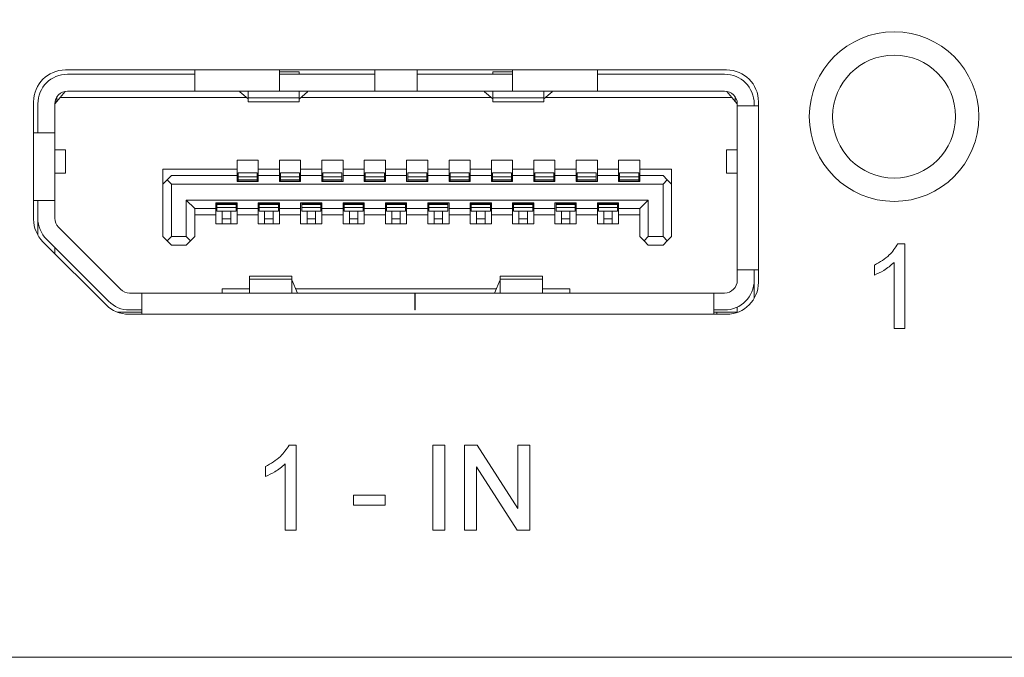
# Model space of a CAD drawing. Header units: millimetres. Extents: x 0 to 1118, y 0 to 864.
# Tile 93 of 256: x 167.97 to 173.77, y 414.03 to 417.78. Entities that reach past the tile are written whole.
import ezdxf

# ---------------------------------------------------------------- set-up
doc = ezdxf.new("R2010")
doc.units = ezdxf.units.MM
doc.dimstyles.new('SLDDIMSTYLE5', dxfattribs={"dimtxt": 0.18, "dimasz": 3.302, "dimexe": 0, "dimexo": 0.0625, "dimgap": 0, "dimtad": 0, "dimtih": 1, "dimtoh": 1, "dimdec": 0, "dimrnd": 1e-09, "dimzin": 0, "dimdsep": 46, "dimtxsty": 'Standard', "dimsah": 1, "dimcen": 0.09, "dimadec": 0, "dimazin": 0, "dimtfac": 3.302, "dimtdec": 0, "dimtofl": 0, "dimtmove": 0, "dimatfit": 3, "dimfxl": 1, "dimfrac": 2, "dimtolj": 1, "dimtzin": 0, "dimarcsym": 0})

msp = doc.modelspace()

# ---------------------------------------------------------------- linework, layer by layer
at = {"color": 7, "linetype": 'Continuous', "lineweight": 15}
for p, q in [((172.1347, 417.4887), (168.2347, 417.4887)), ((168.9972, 417.4887), (168.9972, 417.3637)), ((169.4972, 417.3637), (169.4972, 417.4887)), ((169.6134, 417.4784), (169.4972, 417.4784)), ((169.6134, 417.4637), (169.6134, 417.4784)), ((170.0597, 417.4887), (170.0597, 417.3637)), ((170.3097, 417.3637), (170.3097, 417.4887)), ((170.7559, 417.4784), (170.7559, 417.4637)), ((170.7559, 417.4784), (170.8722, 417.4784)), ((170.8722, 417.4887), (170.8722, 417.3637)), ((171.3722, 417.3637), (171.3722, 417.4887)), ((168.2472, 417.4637), (168.9972, 417.4637)), ((169.4972, 417.4637), (170.0597, 417.4637)), ((170.3097, 417.4637), (170.8722, 417.4637)), ((171.3722, 417.4637), (172.1222, 417.4637)), ((168.2034, 417.3262), (168.2336, 417.3624)), ((168.2472, 417.3637), (168.9972, 417.3637)), ((169.4972, 417.3637), (168.9972, 417.3637)), ((169.2634, 417.36), (169.2634, 417.3637)), ((169.3122, 417.3181), (169.2634, 417.36)), ((169.3134, 417.3637), (169.3134, 417.3251)), ((169.4972, 417.3637), (170.0597, 417.3637)), ((169.6134, 417.3251), (169.6134, 417.3637)), ((169.6634, 417.36), (169.6146, 417.3181)), ((169.6634, 417.3637), (169.6634, 417.36)), ((170.3097, 417.3637), (170.0597, 417.3637)), ((170.3097, 417.3637), (170.8722, 417.3637)), ((170.7059, 417.36), (170.7059, 417.3637)), ((170.7059, 417.36), (170.7547, 417.3181)), ((170.7559, 417.3637), (170.7559, 417.3251)), ((171.3722, 417.3637), (170.8722, 417.3637)), ((171.0559, 417.3251), (171.0559, 417.3637)), ((171.0571, 417.3181), (171.1059, 417.36)), ((171.1059, 417.3637), (171.1059, 417.36)), ((171.3722, 417.3637), (172.1222, 417.3637)), ((172.1357, 417.3624), (172.1659, 417.3262)), ((168.0472, 417.3012), (168.0472, 416.6088)), ((168.1722, 417.2887), (168.2034, 417.3262)), ((168.1722, 417.2912), (168.1847, 417.3037)), ((168.1847, 417.3037), (168.1847, 417.3301)), ((169.3028, 417.3262), (168.2034, 417.3262)), ((169.3134, 417.3251), (169.3134, 417.3012)), ((169.3134, 417.3012), (169.6134, 417.3012)), ((169.6134, 417.3012), (169.6134, 417.3251)), ((170.7453, 417.3262), (169.6241, 417.3262)), ((170.7559, 417.3251), (170.7559, 417.3012)), ((170.7559, 417.3012), (171.0559, 417.3012)), ((171.0559, 417.3012), (171.0559, 417.3251)), ((172.1659, 417.3262), (171.0666, 417.3262)), ((172.1659, 417.3262), (172.1972, 417.2887)), ((172.1847, 417.3037), (172.1847, 417.3301)), ((172.3222, 416.2362), (172.3222, 417.3012)), ((168.0722, 417.1187), (168.0722, 417.2887)), ((168.1722, 417.2887), (168.1722, 417.1187)), ((172.1972, 417.2762), (172.1972, 417.2887)), ((172.1972, 416.3112), (172.1972, 417.2762)), ((172.3222, 417.2762), (172.1972, 417.2762)), ((172.2972, 417.2762), (172.2972, 417.2887)), ((168.1722, 417.1187), (168.0472, 417.1187)), ((168.1722, 417.1187), (168.1722, 416.7187)), ((168.2347, 417.0174), (168.1722, 417.0174)), ((168.2347, 416.8799), (168.2347, 417.0174)), ((172.1347, 417.0174), (172.1347, 416.8799)), ((172.1972, 417.0174), (172.1347, 417.0174)), ((169.2472, 416.9562), (169.3722, 416.9562)), ((169.2472, 416.9037), (169.2472, 416.9562)), ((169.3722, 416.9562), (169.3722, 416.9037)), ((169.4972, 416.9562), (169.6222, 416.9562)), ((169.4972, 416.9037), (169.4972, 416.9562)), ((169.6222, 416.9562), (169.6222, 416.9037)), ((169.7472, 416.9562), (169.8722, 416.9562)), ((169.7472, 416.9037), (169.7472, 416.9562)), ((169.8722, 416.9562), (169.8722, 416.9037)), ((169.9972, 416.9562), (170.1222, 416.9562)), ((169.9972, 416.9037), (169.9972, 416.9562)), ((170.1222, 416.9562), (170.1222, 416.9037)), ((170.2472, 416.9562), (170.3722, 416.9562)), ((170.2472, 416.9037), (170.2472, 416.9562)), ((170.3722, 416.9562), (170.3722, 416.9037)), ((170.4972, 416.9562), (170.6222, 416.9562)), ((170.4972, 416.9037), (170.4972, 416.9562)), ((170.6222, 416.9562), (170.6222, 416.9037)), ((170.7472, 416.9562), (170.8722, 416.9562)), ((170.7472, 416.9037), (170.7472, 416.9562)), ((170.8722, 416.9562), (170.8722, 416.9037)), ((170.9972, 416.9562), (171.1222, 416.9562)), ((170.9972, 416.9037), (170.9972, 416.9562)), ((171.1222, 416.9562), (171.1222, 416.9037)), ((171.2472, 416.9562), (171.3722, 416.9562)), ((171.2472, 416.9037), (171.2472, 416.9562)), ((171.3722, 416.9562), (171.3722, 416.9037)), ((171.4972, 416.9562), (171.6222, 416.9562)), ((171.4972, 416.9037), (171.4972, 416.9562)), ((171.6222, 416.9562), (171.6222, 416.9037)), ((168.8097, 416.9037), (169.2472, 416.9037)), ((168.8097, 416.9037), (168.8097, 416.8162)), ((169.2472, 416.8662), (169.2472, 416.9037)), ((169.3722, 416.9037), (169.4972, 416.9037)), ((169.3722, 416.9037), (169.3722, 416.8662)), ((169.4972, 416.8662), (169.4972, 416.9037)), ((169.6222, 416.9037), (169.7472, 416.9037)), ((169.6222, 416.9037), (169.6222, 416.8662)), ((169.7472, 416.8662), (169.7472, 416.9037)), ((169.8722, 416.9037), (169.9972, 416.9037)), ((169.8722, 416.9037), (169.8722, 416.8662)), ((169.9972, 416.8662), (169.9972, 416.9037)), ((170.1222, 416.9037), (170.2472, 416.9037)), ((170.1222, 416.9037), (170.1222, 416.8662)), ((170.2472, 416.8662), (170.2472, 416.9037)), ((170.3722, 416.9037), (170.4972, 416.9037)), ((170.3722, 416.9037), (170.3722, 416.8662)), ((170.4972, 416.8662), (170.4972, 416.9037)), ((170.6222, 416.9037), (170.7472, 416.9037)), ((170.6222, 416.9037), (170.6222, 416.8662)), ((170.7472, 416.8662), (170.7472, 416.9037)), ((170.8722, 416.9037), (170.9972, 416.9037)), ((170.8722, 416.9037), (170.8722, 416.8662)), ((170.9972, 416.8662), (170.9972, 416.9037)), ((171.1222, 416.9037), (171.2472, 416.9037)), ((171.1222, 416.9037), (171.1222, 416.8662)), ((171.2472, 416.8662), (171.2472, 416.9037)), ((171.3722, 416.9037), (171.4972, 416.9037)), ((171.3722, 416.9037), (171.3722, 416.8662)), ((171.4972, 416.8662), (171.4972, 416.9037)), ((171.6222, 416.9037), (171.8097, 416.9037)), ((171.6222, 416.9037), (171.6222, 416.8662)), ((171.8097, 416.9037), (171.8097, 416.8162)), ((168.1722, 416.8799), (168.2347, 416.8799)), ((168.8097, 416.8162), (168.8347, 416.8412)), ((168.8597, 416.8662), (168.8347, 416.8412)), ((168.8347, 416.8412), (168.8597, 416.8162)), ((169.2472, 416.8662), (168.8597, 416.8662)), ((169.2472, 416.8312), (169.2472, 416.8662)), ((169.3722, 416.8312), (169.2472, 416.8312)), ((169.3659, 416.8812), (169.2534, 416.8812)), ((169.2534, 416.8812), (169.2534, 416.859)), ((169.2534, 416.859), (169.2534, 416.8418)), ((169.2534, 416.8418), (169.2534, 416.8387)), ((169.2534, 416.8387), (169.2534, 416.8312)), ((169.3659, 416.8812), (169.3659, 416.859)), ((169.3659, 416.859), (169.3659, 416.8418)), ((169.3659, 416.8418), (169.3659, 416.8387)), ((169.3659, 416.8387), (169.3659, 416.8312)), ((169.3722, 416.8662), (169.3722, 416.8312)), ((169.4972, 416.8662), (169.3722, 416.8662)), ((169.4972, 416.8312), (169.4972, 416.8662)), ((169.6222, 416.8312), (169.4972, 416.8312)), ((169.6159, 416.8812), (169.5034, 416.8812)), ((169.5034, 416.8812), (169.5034, 416.859)), ((169.5034, 416.859), (169.5034, 416.8418)), ((169.5034, 416.8418), (169.5034, 416.8387)), ((169.5034, 416.8387), (169.5034, 416.8312)), ((169.6159, 416.8812), (169.6159, 416.859)), ((169.6159, 416.859), (169.6159, 416.8418)), ((169.6159, 416.8418), (169.6159, 416.8387)), ((169.6159, 416.8387), (169.6159, 416.8312)), ((169.6222, 416.8662), (169.6222, 416.8312)), ((169.7472, 416.8662), (169.6222, 416.8662)), ((169.7472, 416.8312), (169.7472, 416.8662)), ((169.8722, 416.8312), (169.7472, 416.8312)), ((169.8659, 416.8812), (169.7534, 416.8812)), ((169.7534, 416.8812), (169.7534, 416.859)), ((169.7534, 416.859), (169.7534, 416.8418)), ((169.7534, 416.8418), (169.7534, 416.8387)), ((169.7534, 416.8387), (169.7534, 416.8312)), ((169.8659, 416.8812), (169.8659, 416.859)), ((169.8659, 416.859), (169.8659, 416.8418)), ((169.8659, 416.8418), (169.8659, 416.8387)), ((169.8659, 416.8387), (169.8659, 416.8312)), ((169.8722, 416.8662), (169.8722, 416.8312)), ((169.9972, 416.8662), (169.8722, 416.8662)), ((169.9972, 416.8312), (169.9972, 416.8662)), ((170.1222, 416.8312), (169.9972, 416.8312)), ((170.1159, 416.8812), (170.0034, 416.8812)), ((170.0034, 416.8812), (170.0034, 416.859)), ((170.0034, 416.859), (170.0034, 416.8418)), ((170.0034, 416.8418), (170.0034, 416.8387)), ((170.0034, 416.8387), (170.0034, 416.8312)), ((170.1159, 416.8812), (170.1159, 416.859)), ((170.1159, 416.859), (170.1159, 416.8418)), ((170.1159, 416.8418), (170.1159, 416.8387)), ((170.1159, 416.8387), (170.1159, 416.8312)), ((170.1222, 416.8662), (170.1222, 416.8312)), ((170.2472, 416.8662), (170.1222, 416.8662)), ((170.2472, 416.8312), (170.2472, 416.8662)), ((170.3722, 416.8312), (170.2472, 416.8312)), ((170.3659, 416.8812), (170.2534, 416.8812)), ((170.2534, 416.8812), (170.2534, 416.859)), ((170.2534, 416.859), (170.2534, 416.8418)), ((170.2534, 416.8418), (170.2534, 416.8387)), ((170.2534, 416.8387), (170.2534, 416.8312)), ((170.3659, 416.8812), (170.3659, 416.859)), ((170.3659, 416.859), (170.3659, 416.8418)), ((170.3659, 416.8418), (170.3659, 416.8387)), ((170.3659, 416.8387), (170.3659, 416.8312)), ((170.3722, 416.8662), (170.3722, 416.8312)), ((170.4972, 416.8662), (170.3722, 416.8662)), ((170.4972, 416.8312), (170.4972, 416.8662)), ((170.6222, 416.8312), (170.4972, 416.8312)), ((170.6159, 416.8812), (170.5034, 416.8812)), ((170.5034, 416.8812), (170.5034, 416.859)), ((170.5034, 416.859), (170.5034, 416.8418)), ((170.5034, 416.8418), (170.5034, 416.8387)), ((170.5034, 416.8387), (170.5034, 416.8312)), ((170.6159, 416.8812), (170.6159, 416.859)), ((170.6159, 416.859), (170.6159, 416.8418)), ((170.6159, 416.8418), (170.6159, 416.8387)), ((170.6159, 416.8387), (170.6159, 416.8312)), ((170.6222, 416.8662), (170.6222, 416.8312)), ((170.7472, 416.8662), (170.6222, 416.8662)), ((170.7472, 416.8312), (170.7472, 416.8662)), ((170.8722, 416.8312), (170.7472, 416.8312)), ((170.8659, 416.8812), (170.7534, 416.8812)), ((170.7534, 416.8812), (170.7534, 416.859)), ((170.7534, 416.859), (170.7534, 416.8418)), ((170.7534, 416.8418), (170.7534, 416.8387)), ((170.7534, 416.8387), (170.7534, 416.8312)), ((170.8659, 416.8812), (170.8659, 416.859)), ((170.8659, 416.859), (170.8659, 416.8418)), ((170.8659, 416.8418), (170.8659, 416.8387)), ((170.8659, 416.8387), (170.8659, 416.8312)), ((170.8722, 416.8662), (170.8722, 416.8312)), ((170.9972, 416.8662), (170.8722, 416.8662)), ((170.9972, 416.8312), (170.9972, 416.8662)), ((171.1222, 416.8312), (170.9972, 416.8312)), ((171.1159, 416.8812), (171.0034, 416.8812)), ((171.0034, 416.8812), (171.0034, 416.859)), ((171.0034, 416.859), (171.0034, 416.8418)), ((171.0034, 416.8418), (171.0034, 416.8387)), ((171.0034, 416.8387), (171.0034, 416.8312)), ((171.1159, 416.8812), (171.1159, 416.859)), ((171.1159, 416.859), (171.1159, 416.8418)), ((171.1159, 416.8418), (171.1159, 416.8387)), ((171.1159, 416.8387), (171.1159, 416.8312)), ((171.1222, 416.8662), (171.1222, 416.8312)), ((171.2472, 416.8662), (171.1222, 416.8662)), ((171.2472, 416.8312), (171.2472, 416.8662)), ((171.3722, 416.8312), (171.2472, 416.8312)), ((171.3659, 416.8812), (171.2534, 416.8812)), ((171.2534, 416.8812), (171.2534, 416.859)), ((171.2534, 416.859), (171.2534, 416.8418)), ((171.2534, 416.8418), (171.2534, 416.8387)), ((171.2534, 416.8387), (171.2534, 416.8312)), ((171.3659, 416.8812), (171.3659, 416.859)), ((171.3659, 416.859), (171.3659, 416.8418)), ((171.3659, 416.8418), (171.3659, 416.8387)), ((171.3659, 416.8387), (171.3659, 416.8312)), ((171.3722, 416.8662), (171.3722, 416.8312)), ((171.4972, 416.8662), (171.3722, 416.8662)), ((171.4972, 416.8312), (171.4972, 416.8662)), ((171.6222, 416.8312), (171.4972, 416.8312)), ((171.6159, 416.8812), (171.5034, 416.8812)), ((171.5034, 416.8812), (171.5034, 416.859)), ((171.5034, 416.859), (171.5034, 416.8418)), ((171.5034, 416.8418), (171.5034, 416.8387)), ((171.5034, 416.8387), (171.5034, 416.8312)), ((171.6159, 416.8812), (171.6159, 416.859)), ((171.6159, 416.859), (171.6159, 416.8418)), ((171.6159, 416.8418), (171.6159, 416.8387)), ((171.6159, 416.8387), (171.6159, 416.8312)), ((171.6222, 416.8662), (171.6222, 416.8312)), ((171.7597, 416.8662), (171.6222, 416.8662)), ((171.7847, 416.8412), (171.7597, 416.8662)), ((171.7597, 416.8162), (171.7847, 416.8412)), ((171.7847, 416.8412), (171.8097, 416.8162)), ((172.1347, 416.8799), (172.1972, 416.8799)), ((168.8097, 416.5062), (168.8097, 416.8162)), ((168.8597, 416.8162), (168.8597, 416.5062)), ((171.7597, 416.8162), (168.8597, 416.8162)), ((171.7597, 416.8162), (171.7597, 416.5062)), ((171.8097, 416.8162), (171.8097, 416.5062)), ((168.0472, 416.7187), (168.1722, 416.7187)), ((168.0722, 416.7187), (168.0722, 416.6147)), ((168.1722, 416.6147), (168.1722, 416.7187)), ((168.9472, 416.5062), (168.9472, 416.7212)), ((168.9472, 416.7212), (168.9972, 416.6712)), ((168.9472, 416.7212), (171.6722, 416.7212)), ((171.6222, 416.6712), (171.6722, 416.7212)), ((171.6722, 416.7212), (171.6722, 416.5062)), ((168.9972, 416.6712), (169.1222, 416.6712)), ((168.9972, 416.6712), (168.9972, 416.5062)), ((169.1222, 416.7062), (169.2472, 416.7062)), ((169.1222, 416.6712), (169.1222, 416.7062)), ((169.1222, 416.6337), (169.1222, 416.6712)), ((169.1284, 416.7062), (169.1284, 416.6987)), ((169.1284, 416.6987), (169.1284, 416.6955)), ((169.1284, 416.6955), (169.1284, 416.6784)), ((169.1284, 416.6784), (169.1284, 416.6562)), ((169.2409, 416.6562), (169.1284, 416.6562)), ((169.1597, 416.6562), (169.1597, 416.6116)), ((169.2097, 416.6562), (169.2097, 416.6116)), ((169.2409, 416.7062), (169.2409, 416.6987)), ((169.2409, 416.6987), (169.2409, 416.6955)), ((169.2409, 416.6955), (169.2409, 416.6784)), ((169.2409, 416.6784), (169.2409, 416.6562)), ((169.2472, 416.7062), (169.2472, 416.6712)), ((169.2472, 416.6712), (169.3722, 416.6712)), ((169.2472, 416.6712), (169.2472, 416.6337)), ((169.3722, 416.7062), (169.4972, 416.7062)), ((169.3722, 416.6712), (169.3722, 416.7062)), ((169.3722, 416.6337), (169.3722, 416.6712)), ((169.3784, 416.7062), (169.3784, 416.6987)), ((169.3784, 416.6987), (169.3784, 416.6955)), ((169.3784, 416.6955), (169.3784, 416.6784)), ((169.3784, 416.6784), (169.3784, 416.6562)), ((169.4909, 416.6562), (169.3784, 416.6562)), ((169.4097, 416.6562), (169.4097, 416.6116)), ((169.4597, 416.6562), (169.4597, 416.6116)), ((169.4909, 416.7062), (169.4909, 416.6987)), ((169.4909, 416.6987), (169.4909, 416.6955)), ((169.4909, 416.6955), (169.4909, 416.6784)), ((169.4909, 416.6784), (169.4909, 416.6562)), ((169.4972, 416.7062), (169.4972, 416.6712)), ((169.4972, 416.6712), (169.6222, 416.6712)), ((169.4972, 416.6712), (169.4972, 416.6337)), ((169.6222, 416.7062), (169.7472, 416.7062)), ((169.6222, 416.6712), (169.6222, 416.7062)), ((169.6222, 416.6337), (169.6222, 416.6712)), ((169.6284, 416.7062), (169.6284, 416.6987)), ((169.6284, 416.6987), (169.6284, 416.6955)), ((169.6284, 416.6955), (169.6284, 416.6784)), ((169.6284, 416.6784), (169.6284, 416.6562)), ((169.7409, 416.6562), (169.6284, 416.6562)), ((169.6597, 416.6562), (169.6597, 416.6116)), ((169.7097, 416.6562), (169.7097, 416.6116)), ((169.7409, 416.7062), (169.7409, 416.6987)), ((169.7409, 416.6987), (169.7409, 416.6955)), ((169.7409, 416.6955), (169.7409, 416.6784)), ((169.7409, 416.6784), (169.7409, 416.6562)), ((169.7472, 416.7062), (169.7472, 416.6712)), ((169.7472, 416.6712), (169.8722, 416.6712)), ((169.7472, 416.6712), (169.7472, 416.6337)), ((169.8722, 416.7062), (169.9972, 416.7062)), ((169.8722, 416.6712), (169.8722, 416.7062)), ((169.8722, 416.6337), (169.8722, 416.6712)), ((169.8784, 416.7062), (169.8784, 416.6987)), ((169.8784, 416.6987), (169.8784, 416.6955)), ((169.8784, 416.6955), (169.8784, 416.6784)), ((169.8784, 416.6784), (169.8784, 416.6562)), ((169.9909, 416.6562), (169.8784, 416.6562)), ((169.9097, 416.6562), (169.9097, 416.6116)), ((169.9597, 416.6562), (169.9597, 416.6116)), ((169.9909, 416.7062), (169.9909, 416.6987)), ((169.9909, 416.6987), (169.9909, 416.6955)), ((169.9909, 416.6955), (169.9909, 416.6784)), ((169.9909, 416.6784), (169.9909, 416.6562)), ((169.9972, 416.7062), (169.9972, 416.6712)), ((169.9972, 416.6712), (170.1222, 416.6712)), ((169.9972, 416.6712), (169.9972, 416.6337)), ((170.1222, 416.7062), (170.2472, 416.7062)), ((170.1222, 416.6712), (170.1222, 416.7062)), ((170.1222, 416.6337), (170.1222, 416.6712)), ((170.1284, 416.7062), (170.1284, 416.6987)), ((170.1284, 416.6987), (170.1284, 416.6955)), ((170.1284, 416.6955), (170.1284, 416.6784)), ((170.1284, 416.6784), (170.1284, 416.6562)), ((170.2409, 416.6562), (170.1284, 416.6562)), ((170.1597, 416.6562), (170.1597, 416.6116)), ((170.2097, 416.6562), (170.2097, 416.6116)), ((170.2409, 416.7062), (170.2409, 416.6987)), ((170.2409, 416.6987), (170.2409, 416.6955)), ((170.2409, 416.6955), (170.2409, 416.6784)), ((170.2409, 416.6784), (170.2409, 416.6562)), ((170.2472, 416.7062), (170.2472, 416.6712)), ((170.2472, 416.6712), (170.3722, 416.6712)), ((170.2472, 416.6712), (170.2472, 416.6337)), ((170.3722, 416.7062), (170.4972, 416.7062)), ((170.3722, 416.6712), (170.3722, 416.7062)), ((170.3722, 416.6337), (170.3722, 416.6712)), ((170.3784, 416.7062), (170.3784, 416.6987)), ((170.3784, 416.6987), (170.3784, 416.6955)), ((170.3784, 416.6955), (170.3784, 416.6784)), ((170.3784, 416.6784), (170.3784, 416.6562)), ((170.4909, 416.6562), (170.3784, 416.6562)), ((170.4097, 416.6562), (170.4097, 416.6116)), ((170.4597, 416.6562), (170.4597, 416.6116)), ((170.4909, 416.7062), (170.4909, 416.6987)), ((170.4909, 416.6987), (170.4909, 416.6955)), ((170.4909, 416.6955), (170.4909, 416.6784)), ((170.4909, 416.6784), (170.4909, 416.6562)), ((170.4972, 416.7062), (170.4972, 416.6712)), ((170.4972, 416.6712), (170.6222, 416.6712)), ((170.4972, 416.6712), (170.4972, 416.6337)), ((170.6222, 416.7062), (170.7472, 416.7062)), ((170.6222, 416.6712), (170.6222, 416.7062)), ((170.6222, 416.6337), (170.6222, 416.6712)), ((170.6284, 416.7062), (170.6284, 416.6987)), ((170.6284, 416.6987), (170.6284, 416.6955)), ((170.6284, 416.6955), (170.6284, 416.6784)), ((170.6284, 416.6784), (170.6284, 416.6562)), ((170.7409, 416.6562), (170.6284, 416.6562)), ((170.6597, 416.6562), (170.6597, 416.6116)), ((170.7097, 416.6562), (170.7097, 416.6116)), ((170.7409, 416.7062), (170.7409, 416.6987)), ((170.7409, 416.6987), (170.7409, 416.6955)), ((170.7409, 416.6955), (170.7409, 416.6784)), ((170.7409, 416.6784), (170.7409, 416.6562)), ((170.7472, 416.7062), (170.7472, 416.6712)), ((170.7472, 416.6712), (170.8722, 416.6712)), ((170.7472, 416.6712), (170.7472, 416.6337)), ((170.8722, 416.7062), (170.9972, 416.7062)), ((170.8722, 416.6712), (170.8722, 416.7062)), ((170.8722, 416.6337), (170.8722, 416.6712)), ((170.8784, 416.7062), (170.8784, 416.6987)), ((170.8784, 416.6987), (170.8784, 416.6955)), ((170.8784, 416.6955), (170.8784, 416.6784)), ((170.8784, 416.6784), (170.8784, 416.6562)), ((170.9909, 416.6562), (170.8784, 416.6562)), ((170.9097, 416.6562), (170.9097, 416.6116)), ((170.9597, 416.6562), (170.9597, 416.6116)), ((170.9909, 416.7062), (170.9909, 416.6987)), ((170.9909, 416.6987), (170.9909, 416.6955)), ((170.9909, 416.6955), (170.9909, 416.6784)), ((170.9909, 416.6784), (170.9909, 416.6562)), ((170.9972, 416.7062), (170.9972, 416.6712)), ((170.9972, 416.6712), (171.1222, 416.6712)), ((170.9972, 416.6712), (170.9972, 416.6337)), ((171.1222, 416.7062), (171.2472, 416.7062)), ((171.1222, 416.6712), (171.1222, 416.7062)), ((171.1222, 416.6337), (171.1222, 416.6712)), ((171.1284, 416.7062), (171.1284, 416.6987)), ((171.1284, 416.6987), (171.1284, 416.6955)), ((171.1284, 416.6955), (171.1284, 416.6784)), ((171.1284, 416.6784), (171.1284, 416.6562)), ((171.2409, 416.6562), (171.1284, 416.6562)), ((171.1597, 416.6562), (171.1597, 416.6116)), ((171.2097, 416.6562), (171.2097, 416.6116)), ((171.2409, 416.7062), (171.2409, 416.6987)), ((171.2409, 416.6987), (171.2409, 416.6955)), ((171.2409, 416.6955), (171.2409, 416.6784)), ((171.2409, 416.6784), (171.2409, 416.6562)), ((171.2472, 416.7062), (171.2472, 416.6712)), ((171.2472, 416.6712), (171.3722, 416.6712)), ((171.2472, 416.6712), (171.2472, 416.6337)), ((171.3722, 416.7062), (171.4972, 416.7062)), ((171.3722, 416.6712), (171.3722, 416.7062)), ((171.3722, 416.6337), (171.3722, 416.6712)), ((171.3784, 416.7062), (171.3784, 416.6987)), ((171.3784, 416.6987), (171.3784, 416.6955)), ((171.3784, 416.6955), (171.3784, 416.6784)), ((171.3784, 416.6784), (171.3784, 416.6562)), ((171.4909, 416.6562), (171.3784, 416.6562)), ((171.4097, 416.6562), (171.4097, 416.6116)), ((171.4597, 416.6562), (171.4597, 416.6116)), ((171.4909, 416.7062), (171.4909, 416.6987)), ((171.4909, 416.6987), (171.4909, 416.6955)), ((171.4909, 416.6955), (171.4909, 416.6784)), ((171.4909, 416.6784), (171.4909, 416.6562)), ((171.4972, 416.7062), (171.4972, 416.6712)), ((171.4972, 416.6712), (171.6222, 416.6712)), ((171.4972, 416.6712), (171.4972, 416.6337)), ((171.6222, 416.5062), (171.6222, 416.6712)), ((168.0722, 416.5153), (168.0722, 416.5987)), ((169.1222, 416.6337), (168.9972, 416.6337)), ((169.1222, 416.5812), (169.1222, 416.6337)), ((169.1597, 416.6116), (169.1597, 416.5812)), ((169.2097, 416.6116), (169.2097, 416.5812)), ((169.3722, 416.6337), (169.2472, 416.6337)), ((169.2472, 416.6337), (169.2472, 416.5812)), ((169.3722, 416.5812), (169.3722, 416.6337)), ((169.4097, 416.6116), (169.4097, 416.5812)), ((169.4597, 416.6116), (169.4597, 416.5812)), ((169.6222, 416.6337), (169.4972, 416.6337)), ((169.4972, 416.6337), (169.4972, 416.5812)), ((169.6222, 416.5812), (169.6222, 416.6337)), ((169.6597, 416.6116), (169.6597, 416.5812)), ((169.7097, 416.6116), (169.7097, 416.5812)), ((169.8722, 416.6337), (169.7472, 416.6337)), ((169.7472, 416.6337), (169.7472, 416.5812)), ((169.8722, 416.5812), (169.8722, 416.6337)), ((169.9097, 416.6116), (169.9097, 416.5812)), ((169.9597, 416.6116), (169.9597, 416.5812)), ((170.1222, 416.6337), (169.9972, 416.6337)), ((169.9972, 416.6337), (169.9972, 416.5812)), ((170.1222, 416.5812), (170.1222, 416.6337)), ((170.1597, 416.6116), (170.1597, 416.5812)), ((170.2097, 416.6116), (170.2097, 416.5812)), ((170.3722, 416.6337), (170.2472, 416.6337)), ((170.2472, 416.6337), (170.2472, 416.5812)), ((170.3722, 416.5812), (170.3722, 416.6337)), ((170.4097, 416.6116), (170.4097, 416.5812)), ((170.4597, 416.6116), (170.4597, 416.5812)), ((170.6222, 416.6337), (170.4972, 416.6337)), ((170.4972, 416.6337), (170.4972, 416.5812)), ((170.6222, 416.5812), (170.6222, 416.6337)), ((170.6597, 416.6116), (170.6597, 416.5812)), ((170.7097, 416.6116), (170.7097, 416.5812)), ((170.8722, 416.6337), (170.7472, 416.6337)), ((170.7472, 416.6337), (170.7472, 416.5812)), ((170.8722, 416.5812), (170.8722, 416.6337)), ((170.9097, 416.6116), (170.9097, 416.5812)), ((170.9597, 416.6116), (170.9597, 416.5812)), ((171.1222, 416.6337), (170.9972, 416.6337)), ((170.9972, 416.6337), (170.9972, 416.5812)), ((171.1222, 416.5812), (171.1222, 416.6337)), ((171.1597, 416.6116), (171.1597, 416.5812)), ((171.2097, 416.6116), (171.2097, 416.5812)), ((171.3722, 416.6337), (171.2472, 416.6337)), ((171.2472, 416.6337), (171.2472, 416.5812)), ((171.3722, 416.5812), (171.3722, 416.6337)), ((171.4097, 416.6116), (171.4097, 416.5812)), ((171.4597, 416.6116), (171.4597, 416.5812)), ((171.6222, 416.6337), (171.4972, 416.6337)), ((171.4972, 416.6337), (171.4972, 416.5812)), ((168.5602, 416.1956), (168.1941, 416.5617)), ((169.2472, 416.5812), (169.1222, 416.5812)), ((169.4972, 416.5812), (169.3722, 416.5812)), ((169.7472, 416.5812), (169.6222, 416.5812)), ((169.9972, 416.5812), (169.8722, 416.5812)), ((170.2472, 416.5812), (170.1222, 416.5812)), ((170.4972, 416.5812), (170.3722, 416.5812)), ((170.7472, 416.5812), (170.6222, 416.5812)), ((170.9972, 416.5812), (170.8722, 416.5812)), ((171.2472, 416.5812), (171.1222, 416.5812)), ((171.4972, 416.5812), (171.3722, 416.5812)), ((168.4895, 416.1249), (168.1234, 416.491)), ((168.8347, 416.4812), (168.8097, 416.5062)), ((168.8347, 416.4812), (168.8597, 416.5062)), ((168.8597, 416.5062), (168.9472, 416.5062)), ((168.9722, 416.4812), (168.9472, 416.5062)), ((168.9722, 416.4812), (168.9972, 416.5062)), ((171.6472, 416.4812), (171.6222, 416.5062)), ((171.6472, 416.4812), (171.6722, 416.5062)), ((171.7597, 416.5062), (171.6722, 416.5062)), ((171.7597, 416.5062), (171.7847, 416.4812)), ((171.7847, 416.4812), (171.8097, 416.5062)), ((168.4748, 416.1036), (168.1021, 416.4763)), ((168.1722, 416.4422), (168.1722, 416.4062)), ((168.8597, 416.4562), (168.8347, 416.4812)), ((168.8597, 416.4562), (168.9472, 416.4562)), ((168.9722, 416.4812), (168.9472, 416.4562)), ((171.6722, 416.4562), (171.6472, 416.4812)), ((171.6722, 416.4562), (171.7597, 416.4562)), ((171.7597, 416.4562), (171.7847, 416.4812)), ((172.1972, 416.3112), (172.3222, 416.3112)), ((172.1972, 416.3112), (172.1972, 416.2487)), ((172.2972, 416.3112), (172.2972, 416.2487)), ((169.5709, 416.2737), (169.3209, 416.2737)), ((169.3209, 416.2737), (169.3209, 416.2563)), ((169.3209, 416.2563), (169.3209, 416.1737)), ((169.5709, 416.2563), (169.5709, 416.2737)), ((169.5709, 416.1737), (169.5709, 416.2563)), ((169.5709, 416.2509), (169.6038, 416.1737)), ((170.7655, 416.1737), (170.7984, 416.2509)), ((171.0484, 416.2737), (170.7984, 416.2737)), ((170.7984, 416.2737), (170.7984, 416.2563)), ((170.7984, 416.2563), (170.7984, 416.1737)), ((171.0484, 416.2563), (171.0484, 416.2737)), ((171.0484, 416.1737), (171.0484, 416.2563)), ((169.1597, 416.1737), (169.1597, 416.1987)), ((169.1597, 416.1987), (169.3209, 416.1987)), ((169.5931, 416.1987), (170.7762, 416.1987)), ((171.0484, 416.1987), (171.2097, 416.1987)), ((171.2097, 416.1987), (171.2097, 416.1737)), ((172.2972, 416.2487), (172.2972, 416.1426)), ((168.6847, 416.1737), (168.6132, 416.1737)), ((168.6847, 416.1737), (170.2947, 416.1737)), ((168.6847, 416.1737), (168.6847, 416.0487)), ((170.2947, 416.0737), (170.2947, 416.1737)), ((170.2947, 416.1737), (170.2972, 416.1737)), ((170.2972, 416.1737), (172.0597, 416.1737)), ((170.2972, 416.1737), (170.2972, 416.0737)), ((172.0597, 416.0487), (172.0597, 416.1737)), ((172.0597, 416.1737), (172.1222, 416.1737)), ((172.1972, 416.0594), (172.1972, 416.0906)), ((168.54, 416.0612), (168.6847, 416.0612)), ((168.6073, 416.0487), (172.1347, 416.0487)), ((168.6132, 416.0737), (168.6847, 416.0737)), ((170.2972, 416.0737), (170.2947, 416.0737)), ((172.1222, 416.0737), (172.0597, 416.0737)), ((172.0597, 416.0612), (172.0772, 416.0612)), ((172.0772, 416.0487), (172.0772, 416.0612)), ((172.1847, 416.0612), (172.0772, 416.0612)), ((172.1847, 416.0612), (172.1847, 416.0555)), ((172.1847, 416.0612), (172.1972, 416.0612)), ((160.8722, 414.0262), (197.1222, 414.0262))]:
    msp.add_line(p, q, dxfattribs=at)
at = {"color": 9, "linetype": 'Continuous', "lineweight": 0}
for p, q in [((169.6134, 417.3251), (169.3134, 417.3251)), ((171.0559, 417.3251), (170.7559, 417.3251)), ((169.3659, 416.859), (169.2534, 416.859)), ((169.3659, 416.8418), (169.2534, 416.8418)), ((169.3659, 416.8387), (169.2534, 416.8387)), ((169.6159, 416.859), (169.5034, 416.859)), ((169.6159, 416.8418), (169.5034, 416.8418)), ((169.6159, 416.8387), (169.5034, 416.8387)), ((169.8659, 416.859), (169.7534, 416.859)), ((169.8659, 416.8418), (169.7534, 416.8418)), ((169.8659, 416.8387), (169.7534, 416.8387)), ((170.1159, 416.859), (170.0034, 416.859)), ((170.1159, 416.8418), (170.0034, 416.8418)), ((170.1159, 416.8387), (170.0034, 416.8387)), ((170.3659, 416.859), (170.2534, 416.859)), ((170.3659, 416.8418), (170.2534, 416.8418)), ((170.3659, 416.8387), (170.2534, 416.8387)), ((170.6159, 416.859), (170.5034, 416.859)), ((170.6159, 416.8418), (170.5034, 416.8418)), ((170.6159, 416.8387), (170.5034, 416.8387)), ((170.8659, 416.859), (170.7534, 416.859)), ((170.8659, 416.8418), (170.7534, 416.8418)), ((170.8659, 416.8387), (170.7534, 416.8387)), ((171.1159, 416.859), (171.0034, 416.859)), ((171.1159, 416.8418), (171.0034, 416.8418)), ((171.1159, 416.8387), (171.0034, 416.8387)), ((171.3659, 416.859), (171.2534, 416.859)), ((171.3659, 416.8418), (171.2534, 416.8418)), ((171.3659, 416.8387), (171.2534, 416.8387)), ((171.6159, 416.859), (171.5034, 416.859)), ((171.6159, 416.8418), (171.5034, 416.8418)), ((171.6159, 416.8387), (171.5034, 416.8387)), ((169.1284, 416.6987), (169.2409, 416.6987)), ((169.2409, 416.6955), (169.1284, 416.6955)), ((169.2409, 416.6784), (169.1284, 416.6784)), ((169.3784, 416.6987), (169.4909, 416.6987)), ((169.4909, 416.6955), (169.3784, 416.6955)), ((169.4909, 416.6784), (169.3784, 416.6784)), ((169.6284, 416.6987), (169.7409, 416.6987)), ((169.7409, 416.6955), (169.6284, 416.6955)), ((169.7409, 416.6784), (169.6284, 416.6784)), ((169.8784, 416.6987), (169.9909, 416.6987)), ((169.9909, 416.6955), (169.8784, 416.6955)), ((169.9909, 416.6784), (169.8784, 416.6784)), ((170.1284, 416.6987), (170.2409, 416.6987)), ((170.2409, 416.6955), (170.1284, 416.6955)), ((170.2409, 416.6784), (170.1284, 416.6784)), ((170.3784, 416.6987), (170.4909, 416.6987)), ((170.4909, 416.6955), (170.3784, 416.6955)), ((170.4909, 416.6784), (170.3784, 416.6784)), ((170.6284, 416.6987), (170.7409, 416.6987)), ((170.7409, 416.6955), (170.6284, 416.6955)), ((170.7409, 416.6784), (170.6284, 416.6784)), ((170.8784, 416.6987), (170.9909, 416.6987)), ((170.9909, 416.6955), (170.8784, 416.6955)), ((170.9909, 416.6784), (170.8784, 416.6784)), ((171.1284, 416.6987), (171.2409, 416.6987)), ((171.2409, 416.6955), (171.1284, 416.6955)), ((171.2409, 416.6784), (171.1284, 416.6784)), ((171.3784, 416.6987), (171.4909, 416.6987)), ((171.4909, 416.6955), (171.3784, 416.6955)), ((171.4909, 416.6784), (171.3784, 416.6784)), ((168.0729, 416.5987), (168.0722, 416.5987)), ((169.2097, 416.6116), (169.1597, 416.6116)), ((169.4597, 416.6116), (169.4097, 416.6116)), ((169.7097, 416.6116), (169.6597, 416.6116)), ((169.9597, 416.6116), (169.9097, 416.6116)), ((170.2097, 416.6116), (170.1597, 416.6116)), ((170.4597, 416.6116), (170.4097, 416.6116)), ((170.7097, 416.6116), (170.6597, 416.6116)), ((170.9597, 416.6116), (170.9097, 416.6116)), ((171.2097, 416.6116), (171.1597, 416.6116)), ((171.4597, 416.6116), (171.4097, 416.6116)), ((173.145, 416.4637), (173.1863, 416.4637)), ((173.1863, 416.4637), (173.1863, 415.9637)), ((173.0068, 416.2796), (173.0068, 416.3387)), ((173.1222, 415.9637), (173.1222, 416.3533)), ((169.3209, 416.2563), (169.5709, 416.2563)), ((170.7984, 416.2563), (171.0484, 416.2563)), ((173.1863, 415.9637), (173.1222, 415.9637)), ((169.5537, 415.2762), (169.5949, 415.2762)), ((169.5949, 415.2762), (169.5949, 414.7762)), ((170.4026, 415.2762), (170.4731, 415.2762)), ((170.4026, 414.7762), (170.4026, 415.2762)), ((170.4731, 415.2762), (170.4731, 414.7762)), ((170.5885, 415.2762), (170.663, 415.2762)), ((170.5885, 414.7762), (170.5885, 415.2762)), ((170.663, 415.2762), (170.9026, 414.9031)), ((170.9026, 415.2762), (170.9731, 415.2762)), ((170.9026, 414.9031), (170.9026, 415.2762)), ((170.9731, 415.2762), (170.9731, 414.7762)), ((169.4154, 415.0921), (169.4154, 415.1512)), ((169.5308, 414.7762), (169.5308, 415.1658)), ((170.8986, 414.7762), (170.659, 415.1493)), ((170.659, 415.1493), (170.659, 414.7762)), ((169.9347, 414.9813), (170.1206, 414.9813)), ((169.9347, 414.9236), (169.9347, 414.9813)), ((170.1206, 414.9813), (170.1206, 414.9236)), ((170.1206, 414.9236), (169.9347, 414.9236)), ((169.5949, 414.7762), (169.5308, 414.7762)), ((170.4731, 414.7762), (170.4026, 414.7762)), ((170.659, 414.7762), (170.5885, 414.7762)), ((170.9731, 414.7762), (170.8986, 414.7762))]:
    msp.add_line(p, q, dxfattribs=at)
at = {"color": 7, "linetype": 'Continuous', "lineweight": 15}
for radius in [0.5, 0.3625]:
    msp.add_circle((173.1222, 417.2137), radius, dxfattribs=at)
for centre, radius, start, end in [((168.2347, 417.3012), 0.1875, 90, 180), ((172.1347, 417.3012), 0.1875, 0, 90), ((168.2472, 417.2887), 0.175, 90, 180), ((172.1222, 417.2887), 0.175, 0, 90), ((168.2472, 417.2887), 0.075, 90, 180), ((172.1222, 417.2887), 0.075, 0, 90), ((168.2347, 416.6088), 0.1875, 180, 225), ((168.2472, 416.6147), 0.175, 180, 225), ((168.2472, 416.6147), 0.075, 180, 225), ((168.6132, 416.2487), 0.075, 225, 270), ((172.1222, 416.2487), 0.075, 270, 0), ((172.1222, 416.2487), 0.175, 270, 0), ((172.1347, 416.2362), 0.1875, 270, 0), ((168.6073, 416.2362), 0.1875, 225, 270), ((168.6132, 416.2487), 0.175, 225, 270)]:
    msp.add_arc(centre, radius, start, end, dxfattribs=at)
for centre, start_param, end_param in [((169.3183, 417.4762), 2.698682, 2.791636), ((169.6085, 417.4762), 3.491549, 3.584504), ((170.7608, 417.4762), 2.698682, 2.791636), ((171.051, 417.4762), 3.491549, 3.584504)]:
    msp.add_ellipse(centre, major_axis=(0, 0.175), ratio=0.081633, start_param=start_param, end_param=end_param, dxfattribs=at)
at = {"color": 9, "linetype": 'Continuous', "lineweight": 0}
for points, knots in [([(173.0068, 416.3387), (173.038, 416.3563), (173.0936, 416.3878), (173.1293, 416.4405), (173.145, 416.4637)], [0, 0, 0, 0, 0.560428, 1, 1, 1, 1]), ([(173.1222, 416.3533), (173.1024, 416.3368), (173.067, 416.3073), (173.0252, 416.2881), (173.0068, 416.2796)], [0, 0, 0, 0, 0.559669, 1, 1, 1, 1]), ([(169.4154, 415.1512), (169.4466, 415.1688), (169.5023, 415.2003), (169.538, 415.253), (169.5537, 415.2762)], [0, 0, 0, 0, 0.560429, 1, 1, 1, 1]), ([(169.5308, 415.1658), (169.511, 415.1493), (169.4756, 415.1198), (169.4338, 415.1006), (169.4154, 415.0921)], [0, 0, 0, 0, 0.559678, 1, 1, 1, 1])]:
    msp.add_open_spline(points, degree=3, knots=knots, dxfattribs=at)

# ---------------------------------------------------------------- leaders
at = {"color": 7, "linetype": 'Continuous', "lineweight": 0}
msp.add_leader([(156.7626, 421.1512), (168.9066, 359.1112), (162.556, 359.1112)], dimstyle='SLDDIMSTYLE5', dxfattribs=at)

doc.saveas('drawing.dxf')
